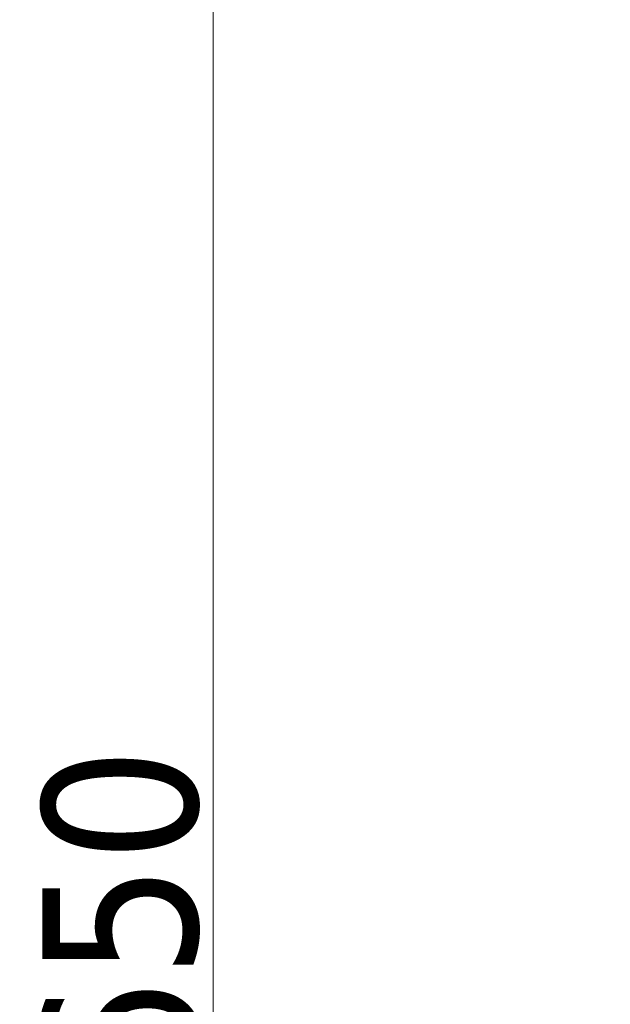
# Model space of a CAD drawing. Extents: x -559 to 8072, y -785 to 867.
# Tile 20 of 27: x 7724 to 7801, y -430 to -303. Entities that reach past the tile are written whole.
import ezdxf

# ---------------------------------------------------------------- set-up
doc = ezdxf.new("R2010")
doc.units = 0
doc.header["$LTSCALE"] = 2
doc.header["$MEASUREMENT"] = 0
doc.layers.get('DEFPOINTS').update_dxf_attribs({"linetype": 'CONTINUOUS'})
doc.layers.add('OGGETTO', color=7, linetype='CONTINUOUS', lineweight=25)
doc.styles.add('ISO', font='tahoma.ttf')
doc.dimstyles.new('ISO-25', dxfattribs={"dimtxt": 20, "dimasz": 4, "dimexe": 1, "dimexo": 1.5, "dimgap": 1.5, "dimtad": 1, "dimdec": 0, "dimtxsty": 'ISO', "dimcen": 2.5, "dimclrd": 7, "dimclre": 7, "dimclrt": 7, "dimadec": 0, "dimazin": 0, "dimtfac": 1, "dimtdec": 0, "dimtmove": 0, "dimatfit": 3, "dimfxl": 1, "dimlwd": 13, "dimarcsym": 0})

# ---------------------------------------------------------------- blocks, each defined once
blk = doc.blocks.new('*D36')
at = {"layer": 'DEFPOINTS', "color": 0, "transparency": 16777216}
for p in [(7786.26, -94.67), (7749.23, -743.87), (7818.34, -743.87)]:
    blk.add_point(p, dxfattribs=at)
at = {"layer": 'OGGETTO', "color": 7, "lineweight": -2, "transparency": 16777216}
for p, q in [((7784.76, -94.67), (7748.23, -94.67)), ((7816.84, -743.87), (7748.23, -743.87))]:
    blk.add_line(p, q, dxfattribs=at)
at = {"layer": 'OGGETTO', "color": 7, "lineweight": 13, "transparency": 16777216}
blk.add_line((7749.23, -98.67), (7749.23, -739.87), dxfattribs=at)
at = {"layer": 'OGGETTO', "color": 7, "transparency": 16777216}
for points in [[(7748.56, -98.67), (7749.9, -98.67), (7749.23, -94.67)], [(7748.56, -739.87), (7749.9, -739.87), (7749.23, -743.87)]]:
    blk.add_solid(points, dxfattribs=at)
at = {"layer": 'OGGETTO', "color": 7, "transparency": 16777216, "insert": (7737.32, -419.27), "char_height": 20, "attachment_point": 5, "rotation": 90, "style": 'ISO'}
blk.add_mtext('650', dxfattribs=at)

msp = doc.modelspace()

# ---------------------------------------------------------------- dimensions: what is measured, and where the dimension line sits
at = {"layer": 'OGGETTO'}
dim = msp.add_linear_dim(base=(7749.23, -743.87), p1=(7786.26, -94.67), p2=(7818.34, -743.87), angle=90, text='650', dimstyle='ISO-25', dxfattribs=at)
dim.commit()
dim.dimension.update_dxf_attribs({"geometry": '*D36', "text_midpoint": (7737.32, -419.27)})

doc.saveas('drawing.dxf')
